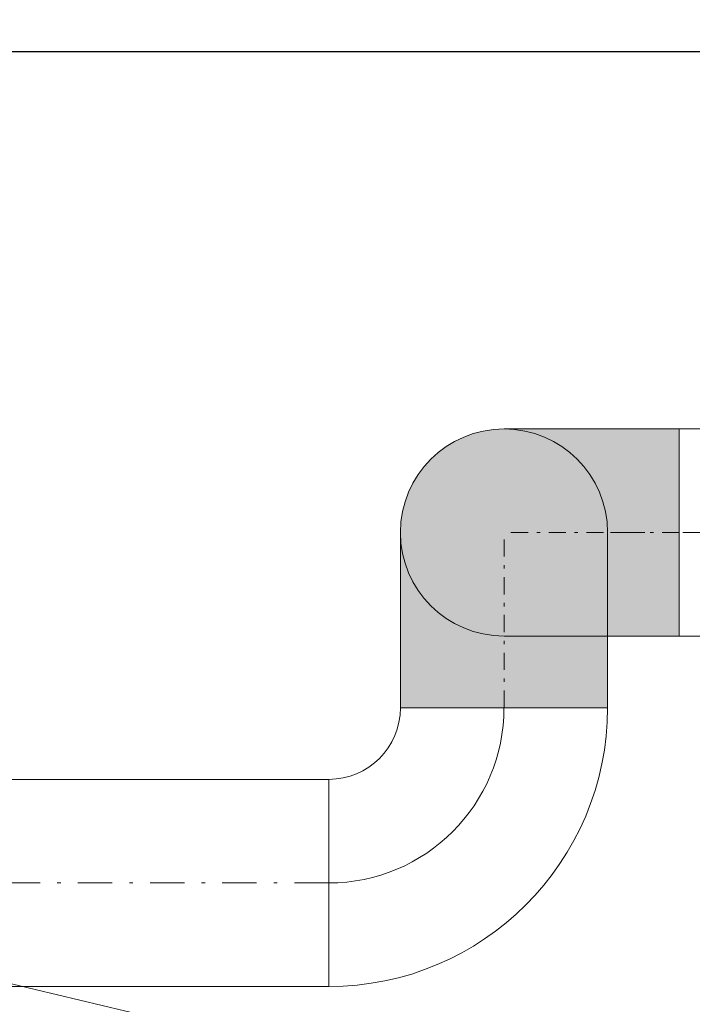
# Model space of a CAD drawing. Header units: millimetres. Extents: x -368 to 1732, y 4913 to 6398.
# Tile 16 of 24: x 912 to 932, y 5866 to 5894. Entities that reach past the tile are written whole.
import ezdxf
from ezdxf.lldxf.tags import DXFTag

# ---------------------------------------------------------------- set-up
doc = ezdxf.new("R2010")
doc.units = ezdxf.units.MM
for name, pattern in [('ACAD_ISO08W100', [36, 24, -3, 6, -3]), ('DASHDOT2', [0.5, 0.25, -0.125, 0, -0.125]), ('DASHED', [0.75, 0.5, -0.25])]:
    doc.linetypes.add(name, pattern=pattern)
doc.layers.add('-- Budynek', color=7, linetype='Continuous')
doc.layers.add('-- CO_p', color=51, linetype='Continuous', lineweight=9)
doc.layers.add('PRZERYWANA', color=50, linetype='DASHED', lineweight=15)
tags = doc.linetypes.add('DASH', pattern=[15, 10, -5]).pattern_tags.tags
tags[6:7] = [DXFTag(74, 4), DXFTag(75, 0), DXFTag(340, '0'), DXFTag(46, 0.0), DXFTag(50, 0.0), DXFTag(44, 0.0), DXFTag(45, 0.0)]
tags[4:5] = [DXFTag(74, 4), DXFTag(75, 0), DXFTag(340, '0'), DXFTag(46, 0.0), DXFTag(50, 0.0), DXFTag(44, 0.0), DXFTag(45, 0.0)]

# ---------------------------------------------------------------- blocks, each defined once
blk = doc.blocks.new('*U807')
at = {"color": 0, "ltscale": 10}
for p, q in [((5924.25, 30.15), (7072.13, 30.15)), ((5924.25, -30.15), (7072.13, -30.15))]:
    blk.add_line(p, q, dxfattribs=at)
at = {"color": 50, "linetype": 'DASHDOT2', "ltscale": 40}
blk.add_line((5924.25, 0), (7072.13, 0), dxfattribs=at)
blk = doc.blocks.new('*U656')
at = {"color": 0, "ltscale": 10}
for p, q in [((5641.69, 30.15), (5843.26, 30.15)), ((5641.69, -30.15), (5843.26, -30.15))]:
    blk.add_line(p, q, dxfattribs=at)
at = {"color": 50, "linetype": 'DASHDOT2', "ltscale": 40}
blk.add_line((5641.69, 0), (5843.26, 0), dxfattribs=at)
blk = doc.blocks.new('-- KOL STALOWE_rz DN50')
at = {"linetype": 'DASHDOT2', "ltscale": 30}
h = blk.add_hatch(color=251, dxfattribs=at)
h.dxf.hatch_style = 1
edge = h.paths.add_edge_path()
edge.add_line((51, -30.15), (51, 30.15))
edge.add_line((51, 30.15), (0, 30.15))
edge.add_arc((0, 0), 30.15, 90, 270)
edge.add_line((0, -30.15), (51, -30.15))
for p, q in [((51, 30.15), (0, 30.15)), ((51, 30.15), (51, -30.15)), ((51, -30.15), (0, -30.15))]:
    blk.add_line(p, q)
at = {"color": 50, "linetype": 'DASHDOT2', "ltscale": 20}
blk.add_line((51, 0), (0, 0), dxfattribs=at)
blk.add_arc((0, 0), 30.15, 90, 270)
blk = doc.blocks.new('*U654')
blk.add_blockref('-- KOL STALOWE_rz DN50', (0, 0))
blk = doc.blocks.new('-- KOLANO 2D 50')
at = {"linetype": 'Continuous'}
for p, q in [((5.1, 8.115), (5.1, 2.085)), ((-3.015, 0), (3.015, 0))]:
    blk.add_line(p, q, dxfattribs=at)
at = {"color": 0, "linetype": 'ByBlock'}
for radius in [8.115, 2.085]:
    blk.add_arc((5.1, 0), radius, 90, 180, dxfattribs=at)
at = {"color": 50, "linetype": 'ByBlock'}
blk.add_arc((5.1, 0), 5.1, 90, 180, dxfattribs=at)
blk = doc.blocks.new('*U655')
blk.add_blockref('-- KOLANO 2D 50', (0.001, 0))

msp = doc.modelspace()

# ---------------------------------------------------------------- linework, layer by layer
at = {"layer": '-- Budynek', "color": 50, "linetype": 'DASH'}
msp.add_lwpolyline([(801.948, 5893.499), (1184.697, 5893.499), (1184.697, 5789.616)], dxfattribs=at)
at = {"layer": 'PRZERYWANA', "ltscale": 50}
msp.add_arc((1001.234, 6233.302), 377.59, 237.31603, 302.68397, dxfattribs=at)

# ---------------------------------------------------------------- block references
at = {"layer": '-- CO_p', "linetype": 'ACAD_ISO08W100', "ltscale": 20, "yscale": 0.1, "zscale": 0.1}
for xscale, rotation in [(-0.1, 180), (0.1, 270)]:
    msp.add_blockref('*U654', (926.471, 5879.499), dxfattribs=dict(at, xscale=xscale, rotation=rotation))
for name, p, xscale in [('*U656', (365.402, 5879.499), 0.1), ('*U807', (1513.794, 5869.298), -0.1)]:
    msp.add_blockref(name, p, dxfattribs=dict(at, xscale=xscale))
at = {"layer": '-- CO_p', "linetype": 'ACAD_ISO08W100', "ltscale": 20, "rotation": 180.0006835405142}
msp.add_blockref('*U655', (926.471, 5874.399), dxfattribs=at)

doc.saveas('drawing.dxf')
